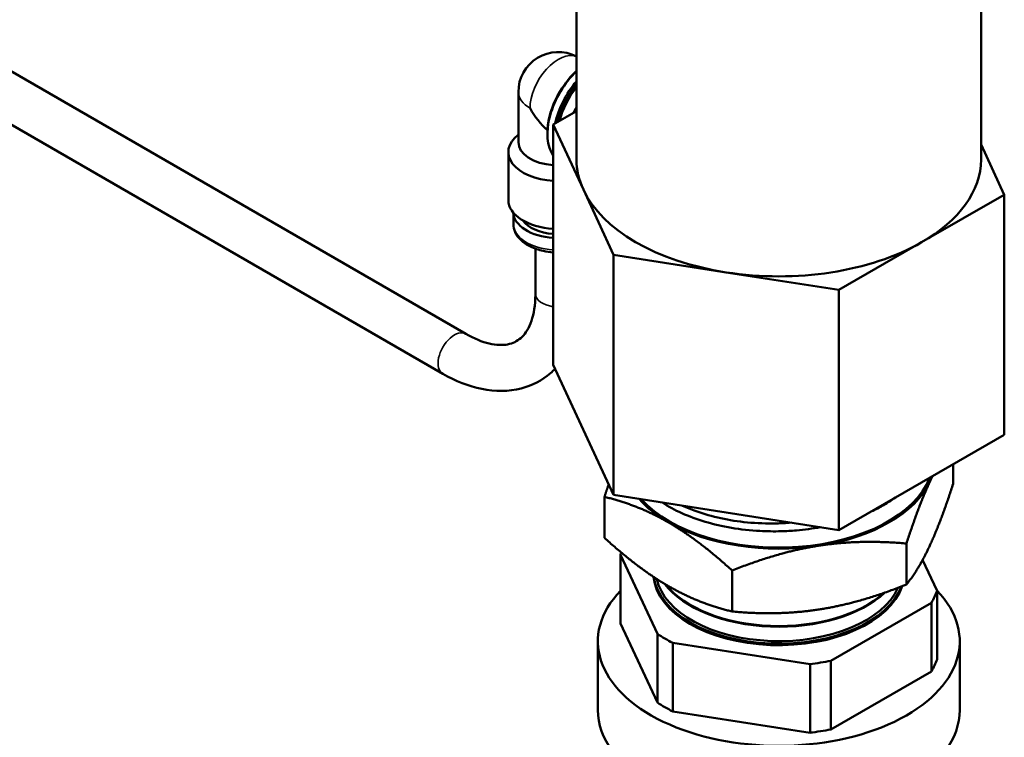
# Model space of a CAD drawing. Header units: inches. Extents: x 0 to 136, y 2 to 86.
# Tile 130 of 144: x 118.61 to 121.95, y 43.61 to 46.05. Entities that reach past the tile are written whole.
import ezdxf

# ---------------------------------------------------------------- set-up
doc = ezdxf.new("R2010")
doc.units = ezdxf.units.IN
doc.header["$LTSCALE"] = 4
doc.header["$MEASUREMENT"] = 0
doc.layers.add('Visible (ANSI)', color=7, linetype='Continuous', lineweight=50)
doc.layers.add('Visible Narrow (ANSI)', color=7, linetype='Continuous', lineweight=35)

msp = doc.modelspace()

# ---------------------------------------------------------------- linework, layer by layer
at = {"layer": 'Visible (ANSI)'}
for p, q in [((120.4998, 45.5767), (120.4998, 47.1577)), ((121.8748, 45.5767), (121.8748, 47.0449)), ((117.144, 46.7045), (120.1235, 44.9842)), ((117.0585, 46.5734), (120.0454, 44.8489)), ((120.302, 45.6355), (120.302, 45.8065)), ((120.4998, 45.7415), (120.4209, 45.696)), ((120.4209, 45.696), (120.523, 45.4746)), ((120.4209, 44.8795), (120.4209, 45.696)), ((120.302, 45.6613), (120.3012, 45.6606)), ((120.4006, 45.668), (120.4006, 45.6639)), ((121.9538, 45.4573), (121.8748, 45.6286)), ((120.268, 45.4391), (120.268, 45.6024)), ((120.523, 45.4746), (120.6251, 45.2531)), ((121.6727, 45.2955), (121.9538, 45.4573)), ((121.9538, 44.6408), (121.9538, 45.4573)), ((120.285, 45.3575), (120.285, 45.3963)), ((121.3915, 45.1338), (121.6727, 45.2955)), ((120.3599, 45.1207), (120.3599, 45.2739)), ((120.6251, 45.2531), (121.0083, 45.1934)), ((120.6251, 44.4366), (120.6251, 45.2531)), ((121.0083, 45.1934), (121.3915, 45.1338)), ((121.3915, 44.3173), (121.3915, 45.1338)), ((120.4209, 44.8795), (120.6251, 44.4366)), ((121.3915, 44.3173), (121.9538, 44.6408)), ((121.7799, 44.4742), (121.7799, 44.5407)), ((120.5948, 44.2908), (120.5948, 44.4302)), ((120.6251, 44.4366), (121.3915, 44.3173)), ((121.6211, 44.1321), (121.6211, 44.2715)), ((120.6496, 44.2335), (120.7746, 43.964)), ((120.6496, 44.0002), (120.6496, 44.2335)), ((121.7251, 44.1111), (121.6763, 44.2162)), ((121.0286, 44.0404), (121.0286, 44.1798)), ((121.7251, 43.8778), (121.7251, 44.1111)), ((121.3644, 43.8728), (121.7061, 44.0701)), ((121.7061, 44.0701), (121.7061, 43.8368)), ((120.7746, 43.7308), (120.6496, 44.0002)), ((120.7746, 43.964), (120.7746, 43.7308)), ((120.5723, 43.939), (120.5723, 43.7057)), ((120.8266, 43.7007), (120.8266, 43.934)), ((120.8266, 43.934), (121.2934, 43.8618)), ((121.8023, 43.939), (121.8023, 43.7057)), ((121.2934, 43.8618), (121.2934, 43.6285)), ((121.3644, 43.6395), (121.3644, 43.8728)), ((121.7061, 43.8368), (121.3644, 43.6395)), ((121.2934, 43.6285), (120.8266, 43.7007))]:
    msp.add_line(p, q, dxfattribs=at)
msp.add_arc((120.438, 45.8065), 0.136, 62.9617, 180, dxfattribs=at)
for centre, major_axis, ratio, start_param, end_param in [((120.5434, 45.7455), (-0.101, -0.1744), 0.57831, 4.237665, 6.037879), ((120.5398, 45.7476), (0.0985, 0.1701), 0.57831, 1.077647, 2.353694), ((120.5645, 45.7333), (-0.101, -0.1744), 0.57831, 4.398254, 5.218827), ((120.5681, 45.7312), (-0.0985, -0.1701), 0.57831, 4.440094, 5.184919), ((120.5716, 45.7292), (0.0985, 0.1701), 0.57831, 1.327838, 2.016505), ((120.5751, 45.7271), (0.101, 0.1744), 0.57831, 1.341829, 1.998963), ((120.438, 45.8065), (-0.096, 0.1666), 0.577831, 1.570381, 2.080711), ((120.438, 45.6024), (-0.17, 0), 0.57735, 5.647992, 7.752987), ((120.438, 45.6355), (-0.136, 0), 0.57735, 0, 1.444432), ((121.1873, 45.5767), (-0.6875, 0), 0.57735, 0, 0.260135), ((121.1873, 45.5767), (0.6875, 0), 0.57735, 5.496123, 6.283185), ((121.1873, 45.5767), (-0.6875, 0), 0.57735, 0.260135, 1.307333), ((120.438, 45.4391), (-0.17, 0), 0.57735, 0, 1.469802), ((120.438, 45.3983), (-0.153, 0), 0.57735, 0.022694, 1.458536), ((120.438, 45.3983), (-0.1301, 0), 0.57735, 0.389684, 1.438618), ((121.1873, 45.5767), (-0.6875, 0), 0.57735, 1.307333, 2.35453), ((121.1873, 44.5606), (0.525, 0), 0.57735, 3.61768, 6.063574), ((121.1873, 44.5606), (0.5313, 0), 0.57735, 4.974188, 6.021386), ((121.1873, 44.5606), (0.5312, 0), 0.57735, 6.021386, 6.081773), ((121.1873, 44.5606), (-0.5313, 0), 0.57735, 0.465406, 0.785398), ((121.1873, 44.5606), (-0.5313, 0), 0.57735, 0.785398, 1.832596), ((121.1873, 44.1723), (-0.5481, 0), 0.57735, 6.065531, 6.088541), ((121.1873, 44.1723), (-0.4266, 0), 0.57735, 0.057459, 2.953794), ((121.1873, 44.1753), (0.4265, 0), 0.57735, 3.212502, 6.080884), ((121.1873, 44.1775), (0.4264, 0), 0.57735, 3.222692, 6.069931), ((121.1873, 44.1811), (0.4182, 0), 0.57735, 3.267112, 6.030825), ((121.1873, 43.939), (0.615, 0), 0.57735, 2.635016, 6.790358), ((121.1873, 44.2336), (-0.4243, 0), 0.57735, 0.419, 2.587939), ((121.1873, 44.2358), (-0.4242, 0), 0.57735, 0.438436, 2.570241), ((121.1873, 44.1723), (0.5481, 0), 0.57735, 5.954231, 6.088541), ((121.1873, 44.1723), (-0.5481, 0), 0.57735, 0.718243, 0.852553), ((121.1873, 43.939), (0.5481, 0), 0.57735, 5.954231, 6.088541), ((121.1873, 44.1723), (-0.5481, 0), 0.57735, 1.765441, 1.899751), ((121.1873, 43.939), (-0.5481, 0), 0.57735, 0.718243, 0.852553), ((121.1873, 43.7057), (0.615, 0), 0.57735, 3.141593, 6.283185), ((121.1873, 43.939), (-0.5481, 0), 0.57735, 1.765441, 1.899751)]:
    msp.add_ellipse(centre, major_axis=major_axis, ratio=ratio, start_param=start_param, end_param=end_param, dxfattribs=at)
for points, weights in [([(120.4886, 45.735), (120.4941, 45.7455), (120.4998, 45.7554)], [1.51958646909, 1.53643104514, 1.54927282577]), ([(121.7005, 44.4813), (121.6636, 44.4019), (121.6211, 44.2715)], [1.49719244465, 1.49719244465, 1.38969886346]), ([(121.7096, 44.5003), (121.705, 44.491), (121.7005, 44.4813)], [1.49556528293, 1.49719244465, 1.49719244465]), ([(120.5948, 44.4302), (120.6019, 44.452), (120.6087, 44.472)], [1.38969886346, 1.4065714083, 1.4207955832]), ([(121.7005, 44.2644), (121.7373, 44.3438), (121.7799, 44.4742)], [1.49719244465, 1.49719244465, 1.38969886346]), ([(120.8117, 44.3438), (120.711, 44.4019), (120.5948, 44.4302)], [1.49719244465, 1.49719244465, 1.38969886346]), ([(121.0286, 44.1798), (120.9123, 44.2856), (120.8117, 44.3438)], [1.38969886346, 1.49719244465, 1.49719244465]), ([(120.8117, 44.1269), (120.711, 44.185), (120.5948, 44.2908)], [1.49719244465, 1.49719244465, 1.38969886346]), ([(121.3248, 44.2644), (121.1873, 44.2431), (121.0286, 44.1798)], [1.49719244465, 1.49719244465, 1.38969886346]), ([(121.6211, 44.2715), (121.4623, 44.2856), (121.3248, 44.2644)], [1.38969886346, 1.49719244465, 1.49719244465]), ([(121.6211, 44.1321), (121.6636, 44.185), (121.7005, 44.2644)], [1.38969886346, 1.49719244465, 1.49719244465]), ([(121.0286, 44.0404), (120.9123, 44.0688), (120.8117, 44.1269)], [1.38969886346, 1.49719244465, 1.49719244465]), ([(121.6211, 44.1321), (121.4623, 44.0688), (121.3248, 44.0475)], [1.38969886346, 1.49719244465, 1.49719244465]), ([(121.3248, 44.0475), (121.1873, 44.0262), (121.0286, 44.0404)], [1.49719244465, 1.49719244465, 1.38969886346])]:
    msp.add_rational_spline(points, weights, degree=2, dxfattribs=at)
for points, knots in [([(120.285, 45.3575), (120.285, 45.3479), (120.2872, 45.3384), (120.2956, 45.3199), (120.3021, 45.3112), (120.3194, 45.2947), (120.3306, 45.2871), (120.3565, 45.2745), (120.3712, 45.2695), (120.3979, 45.2637), (120.4093, 45.2621), (120.4209, 45.2613)], [2.357859, 2.357859, 2.357859, 2.357859, 2.615836, 2.615836, 2.89843, 2.89843, 3.225571, 3.225571, 3.568014, 3.568014, 3.809844, 3.809844, 3.809844, 3.809844]), ([(120.1235, 44.9842), (120.152, 44.9678), (120.1792, 44.957), (120.2277, 44.9456), (120.2487, 44.9454), (120.2835, 44.952), (120.2974, 44.9588), (120.3226, 44.9811), (120.3342, 44.9972), (120.352, 45.0423), (120.3581, 45.0709), (120.3598, 45.1096), (120.3599, 45.1151), (120.3599, 45.1207)], [1.570796, 1.570796, 1.570796, 1.570796, 1.860164, 1.860164, 2.157603, 2.157603, 2.471762, 2.471762, 2.785921, 2.785921, 3.092203, 3.092203, 3.141593, 3.141593, 3.141593, 3.141593]), ([(120.0454, 44.8489), (120.0886, 44.824), (120.1332, 44.806), (120.2233, 44.7878), (120.269, 44.7877), (120.3485, 44.8085), (120.3827, 44.8264), (120.4168, 44.8557), (120.4221, 44.8607), (120.4272, 44.8659)], [1.5707963, 1.5707963, 1.5707963, 1.5707963, 1.8849556, 1.8849556, 2.1991149, 2.1991149, 2.4655666, 2.4655666, 2.5169435, 2.5169435, 2.5169435, 2.5169435]), ([(121.5834, 44.4277), (121.571, 44.4189), (121.5579, 44.4104), (121.5305, 44.3947), (121.5164, 44.3874), (121.5016, 44.3806)], [57.5053765, 57.5053765, 57.5053765, 57.5053765, 57.6527979, 57.6527979, 57.796154, 57.796154, 57.796154, 57.796154]), ([(121.3286, 44.3271), (121.302, 44.3222), (121.2748, 44.3186), (121.23, 44.3147), (121.2125, 44.3138), (121.1711, 44.3126), (121.1471, 44.313), (121.0903, 44.316), (121.0578, 44.3196), (120.9953, 44.3302), (120.9654, 44.3371), (120.9088, 44.3539), (120.8823, 44.3637), (120.8338, 44.3857), (120.8118, 44.3976), (120.7918, 44.4107)], [58.295946, 58.295946, 58.295946, 58.295946, 58.508868, 58.508868, 58.643619, 58.643619, 58.828431, 58.828431, 59.084722, 59.084722, 59.33537, 59.33537, 59.581885, 59.581885, 59.819972, 59.819972, 59.819972, 59.819972]), ([(121.2294, 44.3425), (121.2125, 44.3411), (121.1955, 44.3403), (121.1456, 44.3392), (121.1127, 44.3404), (121.0497, 44.3465), (121.0196, 44.3511), (120.961, 44.3637), (120.9327, 44.3717), (120.8901, 44.387), (120.8747, 44.3933), (120.86, 44.4)], [-5.912522, -5.912522, -5.912522, -5.912522, -5.782855, -5.782855, -5.530977, -5.530977, -5.291014, -5.291014, -5.046494, -5.046494, -4.898873, -4.898873, -4.898873, -4.898873])]:
    msp.add_open_spline(points, degree=3, knots=knots, dxfattribs=at)
at = {"layer": 'Visible Narrow (ANSI)'}
for centre, major_axis, ratio, start_param, end_param in [((120.438, 45.8065), (0.0682, 0.1177), 0.57831, 0.089369, 2.357028), ((120.438, 45.8065), (-0.136, 0), 0.57735, 0, 0.783734), ((120.438, 45.3575), (-0.153, 0), 0.57735, 0, 1.458536), ((120.438, 45.1207), (-0.0781, 0), 0.57735, 0, 1.349607), ((120.0845, 44.9166), (0.0391, 0.0677), 0.57735, 0, 3.141593)]:
    msp.add_ellipse(centre, major_axis=major_axis, ratio=ratio, start_param=start_param, end_param=end_param, dxfattribs=at)

doc.saveas('drawing.dxf')
